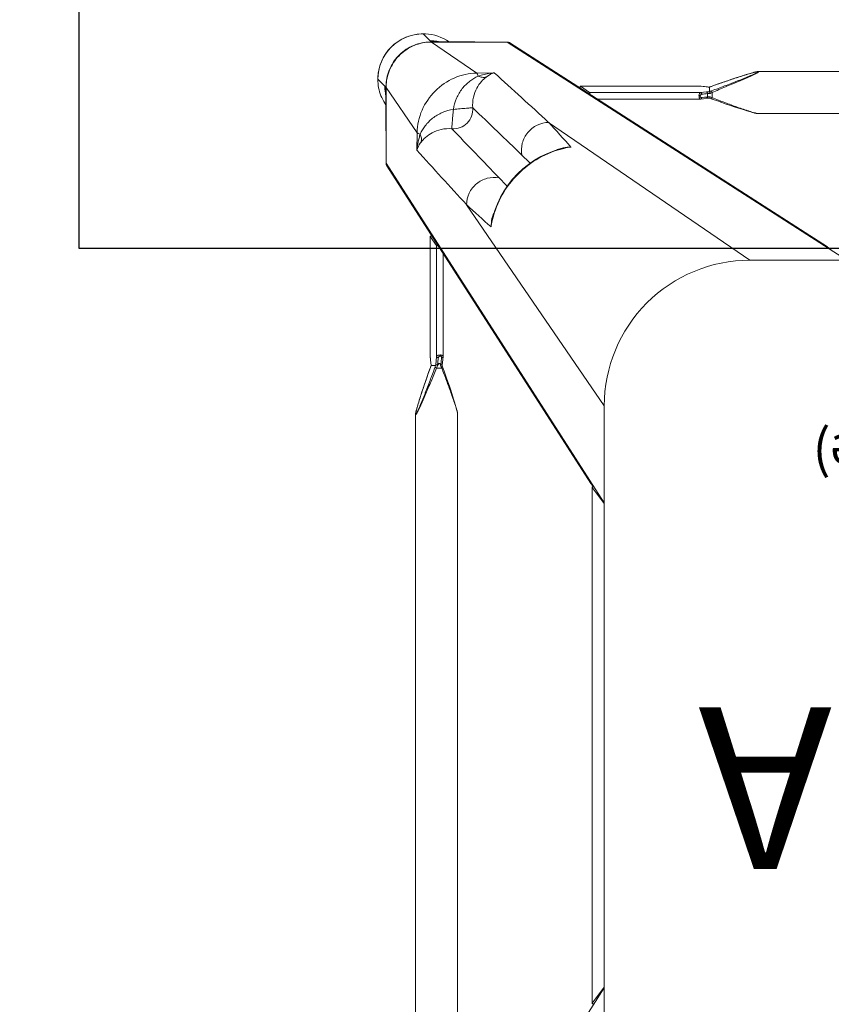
# Model space of a CAD drawing. Header units: millimetres. Extents: x 2950152 to 2989892, y -490837 to -470506.
# Tile 45 of 57: x 2971292 to 2971543, y -478671 to -478367. Entities that reach past the tile are written whole.
import ezdxf

# ---------------------------------------------------------------- set-up
doc = ezdxf.new("R2010")
doc.units = ezdxf.units.MM
doc.header["$LTSCALE"] = 1000
doc.header["$MEASUREMENT"] = 0
doc.layers.get('0').update_dxf_attribs({"linetype": 'CONTINUOUS'})
for name, color, linetype in [('Kian Codes', 1, 'CONTINUOUS'), ('Kian Description', 3, 'CONTINUOUS'), ('LV_FURNITURE', 8, 'CONTINUOUS')]:
    doc.layers.add(name, color=color, linetype=linetype)
doc.styles.add('kian 4', font='Microsoft YaHei.ttf')
doc.styles.add('MtXpl_Microsoft_YaHe', font='Microsoft YaHei.ttf')

# ---------------------------------------------------------------- blocks, each defined once
blk = doc.blocks.new('LV1C')
at = {"color": 0}
for p, q in [((625, 600), (0, 600)), ((625, 0), (625, 600))]:
    blk.add_line(p, q, dxfattribs=at)
blk = doc.blocks.new('SV2W-A')
at = {"color": 0, "linetype": 'Continuous', "lineweight": 15}
for p, q in [((70.85, 57.91), (3.37, -47.09)), ((3.37, -227.09), (3.37, -17.09)), ((48.71, -224.5), (48.71, -19.68)), ((61.71, -224.5), (61.71, -19.68)), ((7.1, -42.33), (3.37, -47.36)), ((7.1, -42.33), (7.11, -42.3)), ((7.1, -201.86), (7.1, -42.33)), ((7.11, -201.86), (7.11, -42.33)), ((3.37, -196.83), (7.1, -201.86)), ((70.85, -302.09), (3.37, -197.09)), ((7.11, -201.88), (7.1, -201.86)), ((70.62, -301.28), (7.5, -203.05)), ((48.71, -224.5), (48.71, -224.5)), ((61.71, -224.5), (61.71, -224.5)), ((3.37, -227.09), (45.99, -289.28)), ((49.03, -226.05), (49.09, -226.28)), ((49.09, -226.28), (49.16, -226.51)), ((49.16, -226.51), (49.23, -226.76)), ((49.23, -226.76), (49.34, -227.14)), ((49.34, -227.14), (49.46, -227.54)), ((49.46, -227.54), (49.59, -227.95)), ((49.59, -227.95), (49.76, -228.53)), ((60.57, -228.82), (60.76, -228.24)), ((60.76, -228.24), (60.93, -227.67)), ((60.93, -227.67), (61.05, -227.27)), ((61.05, -227.27), (61.16, -226.88)), ((61.16, -226.88), (61.23, -226.64)), ((61.23, -226.64), (61.3, -226.4)), ((61.3, -226.4), (61.37, -226.16)), ((61.37, -226.16), (61.43, -225.94)), ((61.43, -225.94), (61.48, -225.73)), ((49.76, -228.53), (49.95, -229.12)), ((49.95, -229.12), (50.2, -229.9)), ((50.2, -229.9), (50.52, -230.87)), ((50.52, -230.87), (50.86, -231.9)), ((59.39, -232.44), (59.75, -231.38)), ((59.75, -231.38), (60.07, -230.38)), ((60.07, -230.38), (60.33, -229.58)), ((60.33, -229.58), (60.57, -228.82)), ((50.86, -231.9), (51.28, -233.17)), ((51.28, -233.17), (51.74, -234.52)), ((58.48, -235.12), (58.95, -233.74)), ((58.95, -233.74), (59.39, -232.44)), ((51.74, -234.52), (52.24, -235.95)), ((52.24, -235.95), (52.77, -237.49)), ((57.41, -238.17), (57.89, -236.82)), ((57.89, -236.82), (58.04, -236.38)), ((58.04, -236.38), (58.48, -235.12)), ((52.77, -237.49), (53.29, -238.93)), ((53.54, -239.61), (53.33, -241.37)), ((53.43, -238.23), (53.63, -238.76)), ((53.63, -238.76), (55.29, -238.76)), ((53.86, -240.28), (53.9, -239.87)), ((54.52, -240.18), (54.26, -240.18)), ((55.51, -239.78), (55.22, -242.31)), ((55.53, -239.59), (55.51, -239.78)), ((56.91, -239.59), (55.53, -239.59)), ((56.92, -239.58), (56.92, -239.58)), ((56.99, -240.47), (56.97, -240.32)), ((57.07, -241.13), (56.99, -240.47)), ((56.99, -240.47), (56.99, -240.53)), ((57.12, -238.98), (57.41, -238.17)), ((57.14, -238.93), (57.14, -238.93)), ((53.22, -242.37), (53.22, -274.2)), ((53.33, -241.37), (53.23, -242.25)), ((55.22, -242.31), (55.22, -276.63)), ((56.99, -240.53), (57.01, -240.73)), ((57.01, -240.73), (57.06, -241.12)), ((57.06, -241.12), (57.11, -241.52)), ((57.13, -241.68), (57.07, -241.13)), ((57.11, -241.52), (57.19, -242.26)), ((57.2, -242.25), (57.13, -241.68)), ((57.19, -242.26), (57.2, -242.31)), ((57.2, -242.31), (57.2, -242.25)), ((57.2, -242.25), (57.2, -279.43)), ((57.21, -242.37), (57.2, -242.31)), ((57.21, -279.44), (57.21, -242.37)), ((-251.63, -272.09), (-41.63, -272.09)), ((-71.63, -272.09), (33.37, -339.57)), ((-41.63, -272.09), (20.57, -314.71)), ((-65.67, -276.22), (32.56, -339.34)), ((57.2, -279.43), (55.22, -276.63)), ((57.2, -279.45), (57.2, -279.43)), ((37.86, -285.35), (38.02, -284.72)), ((38.02, -284.72), (38.02, -284.72)), ((70.85, -302.09), (70.85, -325.56)), ((16, -306.74), (16.76, -306.55)), ((16, -306.73), (16, -306.73)), ((61.23, -311.53), (61.32, -306.11)), ((61.23, -311.53), (70.85, -325.56)), ((70.89, -312.15), (70.89, -323.76)), ((-249.04, -317.43), (-44.21, -317.43)), ((-44.21, -317.43), (-44.22, -317.43)), ((-42.66, -317.75), (-42.88, -317.69)), ((-42.43, -317.81), (-42.66, -317.75)), ((-42.2, -317.88), (-42.43, -317.81)), ((-41.95, -317.95), (-42.2, -317.88)), ((-41.57, -318.06), (-41.95, -317.95)), ((-41.17, -318.18), (-41.57, -318.06)), ((-40.76, -318.31), (-41.17, -318.18)), ((-40.18, -318.49), (-40.76, -318.31)), ((-39.58, -318.67), (-40.18, -318.49)), ((-38.81, -318.92), (-39.58, -318.67)), ((-37.83, -319.24), (-38.81, -318.92)), ((-36.8, -319.58), (-37.83, -319.24)), ((-35.71, -319.95), (-36.8, -319.58)), ((-34.37, -320.4), (-35.71, -319.95)), ((-32.95, -320.89), (-34.37, -320.4)), ((-31.65, -321.35), (-32.95, -320.89)), ((-30.27, -321.83), (-31.65, -321.35)), ((-29.69, -322.04), (-30.27, -321.83)), ((-29.96, -324.01), (-29.96, -322.35)), ((-29.14, -322.23), (-29.31, -322.17)), ((-28.2, -322.55), (-28.54, -322.59)), ((-28.54, -322.59), (-28.54, -323.63)), ((-27.29, -322.05), (-28.25, -322.16)), ((-27.65, -322.49), (-28.2, -322.55)), ((-26.76, -322.38), (-27.65, -322.49)), ((-26.46, -321.95), (-27.29, -322.05)), ((5.49, -321.94), (-26.35, -321.94)), ((-29.16, -325.64), (-28.99, -325.65)), ((-29.14, -325.64), (-29.14, -325.64)), ((-29.13, -325.63), (-29.13, -324.22)), ((-28.99, -325.65), (-28.76, -325.66)), ((-28.25, -325.71), (-28.19, -325.71)), ((-28.25, -325.71), (-28.09, -325.73)), ((-28.19, -324.14), (-26.41, -323.94)), ((-27.6, -325.78), (-28.19, -325.71)), ((-28.09, -325.73), (-27.56, -325.79)), ((7.91, -323.94), (-26.41, -323.94)), ((10.71, -325.92), (7.91, -323.94)), ((70.89, -325.61), (71.25, -325.96)), ((70.91, -324.93), (70.9, -324.72)), ((70.92, -325.34), (70.92, -325.56)), ((-39.12, -329.05), (-38.32, -328.79)), ((-38.32, -328.79), (-37.32, -328.46)), ((-37.32, -328.46), (-36.08, -328.05)), ((-36.08, -328.05), (-34.77, -327.6)), ((-34.77, -327.6), (-33.36, -327.12)), ((-33.36, -327.12), (-31.87, -326.6)), ((-31.87, -326.6), (-29.69, -325.83)), ((-29.79, -325.86), (-29.79, -325.86)), ((-27.2, -325.83), (-27.6, -325.78)), ((-27.56, -325.79), (-26.46, -325.92)), ((-26.6, -325.89), (-27.2, -325.83)), ((-26.41, -325.92), (-26.6, -325.89)), ((-26.46, -325.92), (10.71, -325.92)), ((-26.46, -325.92), (-26.39, -325.92)), ((-26.39, -325.92), (-26.35, -325.92)), ((-26.35, -325.92), (10.73, -325.92)), ((10.71, -325.92), (10.73, -325.92)), ((73.35, -328.09), (71.22, -325.96)), ((-249.04, -330.43), (-44.21, -330.43)), ((-44.21, -330.43), (-44.22, -330.43)), ((-42.66, -330.11), (-42.43, -330.05)), ((-42.43, -330.05), (-42.2, -329.99)), ((-41.83, -329.88), (-41.44, -329.77)), ((-41.44, -329.77), (-41.04, -329.64)), ((-41.04, -329.64), (-40.47, -329.47)), ((-40.47, -329.47), (-39.89, -329.29)), ((-39.89, -329.29), (-39.12, -329.05)), ((37.39, -330.03), (42.81, -329.95)), ((42.81, -329.95), (56.84, -339.57)), ((43.37, -339.57), (33.37, -339.57)), ((56.84, -339.57), (43.37, -339.57)), ((43.44, -339.61), (56.89, -339.61)), ((57.04, -339.76), (57.25, -339.96)), ((59.37, -342.07), (57.24, -339.94))]:
    blk.add_line(p, q, dxfattribs=at)
for points in [[(48.71, -224.5), (48.72, -224.54), (48.72, -224.6), (48.72, -224.66), (48.73, -224.72), (48.74, -224.79), (48.75, -224.86), (48.76, -224.93), (48.78, -225.01), (48.79, -225.09), (48.81, -225.17), (48.83, -225.25), (48.85, -225.34), (48.87, -225.44), (48.9, -225.53), (48.92, -225.63), (48.95, -225.73), (48.97, -225.84), (49.03, -226.05)], [(61.48, -225.73), (61.51, -225.63), (61.53, -225.53), (61.56, -225.44), (61.58, -225.34), (61.6, -225.25)], [(61.6, -225.25), (61.62, -225.17), (61.63, -225.09), (61.65, -225.01), (61.67, -224.93), (61.68, -224.86), (61.69, -224.79), (61.7, -224.72), (61.71, -224.66), (61.71, -224.6), (61.71, -224.54), (61.71, -224.5)], [(53.29, -238.93), (53.37, -239.18), (53.46, -239.43)], [(53.46, -239.43), (53.54, -239.67), (53.54, -239.7)], [(56.92, -239.58), (56.93, -239.56), (56.99, -239.37)], [(56.94, -239.91), (56.93, -239.68), (56.92, -239.56)], [(56.97, -240.32), (56.96, -240.13), (56.94, -239.91)], [(56.99, -239.37), (57.06, -239.18), (57.12, -238.98)], [(53.23, -242.25), (53.22, -242.34), (53.22, -242.37)], [(16.76, -306.55), (18.88, -305.91), (20.96, -305.11), (22.98, -304.14), (24.93, -303.02), (26.78, -301.75), (28.55, -300.35), (30.19, -298.81), (31.72, -297.15), (33.12, -295.39), (34.38, -293.52), (35.49, -291.57), (36.44, -289.55), (37.23, -287.47), (37.86, -285.35)], [(-42.88, -317.69), (-42.98, -317.67), (-43.08, -317.64), (-43.18, -317.62), (-43.28, -317.59), (-43.37, -317.57), (-43.46, -317.55), (-43.55, -317.53), (-43.63, -317.51), (-43.71, -317.5), (-43.78, -317.48), (-43.86, -317.47), (-43.93, -317.46), (-43.99, -317.45), (-44.06, -317.44), (-44.12, -317.44), (-44.17, -317.43), (-44.22, -317.43)], [(-29.31, -322.17), (-29.5, -322.11), (-29.69, -322.04)], [(-28.25, -322.16), (-28.36, -322.17), (-28.55, -322.19), (-28.76, -322.2), (-28.99, -322.22), (-29.16, -322.22)], [(-26.35, -321.94), (-26.39, -321.94), (-26.46, -321.95)], [(-29.69, -325.83), (-29.5, -325.76), (-29.3, -325.7), (-29.14, -325.64)], [(-28.76, -325.66), (-28.55, -325.68), (-28.36, -325.7), (-28.25, -325.71)], [(-44.22, -330.43), (-44.17, -330.43), (-44.12, -330.43), (-44.06, -330.42), (-43.99, -330.42), (-43.93, -330.41), (-43.86, -330.4), (-43.79, -330.38), (-43.71, -330.37), (-43.63, -330.35), (-43.55, -330.34), (-43.46, -330.32)], [(-43.46, -330.32), (-43.37, -330.3), (-43.28, -330.27), (-43.18, -330.25), (-43.08, -330.23), (-42.98, -330.2), (-42.88, -330.17), (-42.66, -330.11)], [(-42.2, -329.99), (-42.08, -329.95), (-41.83, -329.88)]]:
    blk.add_lwpolyline(points, dxfattribs=at)
for centre, radius, start, end in [((-41.63, -227.09), 45, 270, 0), ((20.67, -254.66), 36.6, 25.327, 25.7487), ((31.58, -230.09), 25.74, 338.146, 339.0892), ((30.15, -229.54), 27.27, 339.0791, 339.8493), ((81.71, -247.68), 26.08, 160.3973, 161.9235), ((73.83, -238.9), 16.92, 182.3246, 182.9034), ((64.91, -239.6), 7.98, 186.256, 186.6642), ((10.14, -278.11), 28.56, 347.3353, 351.3875), ((22.12, -281.06), 16.31, 347.0122, 355.3188), ((1101.07, 882.33), 1576.66, 227.62265, 227.99608), ((28.7, -282.77), 9.64, 334.8369, 343.365), ((9.87, -278.05), 28.83, 346.6036, 347.3408), ((-2569.27, -2687.12), 3548.12, 42.14906, 42.5165), ((-826.96, -1131.17), 1199.74, 44.01228, 44.18381), ((-6479.3, -6591.06), 9058.45, 43.875091, 44.008381), ((69.44, -302.04), 1.4, 29.2372, 32.6099), ((862.27, 558.05), 1199.48, 225.81604, 225.98775), ((9.39, -278.87), 28.55, 278.6076, 282.8248), ((12.34, -290.83), 16.32, 274.6716, 282.9875), ((-1254.82, -1463.85), 1716.72, 42.01918, 42.36216), ((9.33, -278.6), 28.83, 282.8187, 283.4009), ((14.06, -297.42), 9.64, 286.6319, 295.2458), ((6374.01, 6264.2), 9132.92, 225.992162, 226.124366), ((2488.65, 2377.39), 3652.24, 227.4859, 227.84284), ((-12.76, -286.69), 39.59, 244.2603, 244.433), ((-18.34, -298.42), 26.6, 244.3575, 245.5098), ((59.52, -328.05), 13.87, 24.1743, 34.9746), ((59.49, -328.06), 13.9, 2.7783, 24.1428), ((-39.18, -305.46), 20.72, 296.4506, 298.295), ((-39.08, -299.14), 26.98, 290.1485, 291.6429), ((-21, -350.54), 26.2, 108.5694, 109.6049), ((-21.54, -348.92), 24.49, 108.051, 108.5687), ((-29.82, -342.51), 16.88, 87.0641, 87.6759), ((56.92, -325.51), 13.93, 357.9679, 359.7939), ((56.87, -325.64), 14.02, 358.3649, 0.1468), ((94.79, -323.76), 23.91, 180.0085, 180.5994), ((57.24, -325.9), 13.98, 4.583, 12.3998), ((57.32, -325.9), 13.91, 359.7212, 4.5867), ((59.37, -328.09), 14, 269.9994, 0.0006), ((59.34, -328.05), 14.05, 314.9701, 357.4085), ((56.89, -325.51), 13.96, 356.0899, 357.968), ((56.86, -325.64), 14.02, 356.524, 358.3651), ((59.45, -328.06), 13.94, 357.432, 2.7677), ((33.32, -338.16), 1.4, 237.3901, 240.7628), ((59.33, -328.24), 13.87, 235.025, 267.2496), ((57.18, -325.96), 13.98, 257.6002, 265.417), ((57.18, -326.02), 13.92, 265.4148, 269.399), ((56.79, -325.66), 13.91, 270.2057, 270.3862), ((56.79, -325.65), 13.92, 270.3862, 271.002), ((56.92, -325.59), 14.01, 269.8531, 270.469), ((57.18, -326.12), 13.83, 269.4023, 270.2846), ((56.92, -325.59), 14.02, 270.4691, 271.3029), ((59.33, -328.06), 14.05, 272.5915, 315.0299), ((59.34, -328.17), 13.94, 267.2323, 272.568)]:
    blk.add_arc(centre, radius, start, end, dxfattribs=at)
for centre, major_axis, ratio, start_param, end_param in [((5.61, -42.33), (1.5, 0.03), 0.156004, 6.282651, 7.166791), ((4.71, -44.21), (0, 1.01), 0.981142, -1.570796, -1.025696), ((4.71, -199.97), (0, 1.01), 0.981142, -2.115885, -1.570796), ((5.61, -201.86), (1.5, -0.03), 0.156004, -0.883591, 0.000534), ((-66.86, -274.33), (-0.03, 1.5), 0.156004, 3.141059, 4.025198), ((54.22, -276.63), (1, -0.02), 0.16329, 0.120074, 1.080381), ((56.21, -279.43), (1, -0.02), 0.16329, -1.075562, -0.001825), ((60.92, -312.3), (10, 0), 0.182662, 0.082453, 0.116856), ((7.91, -322.94), (-0.02, 1), 0.16329, -4.221973, -3.261666), ((10.71, -324.92), (-0.02, 1), 0.16329, -3.139768, -2.066031)]:
    blk.add_ellipse(centre, major_axis=major_axis, ratio=ratio, start_param=start_param, end_param=end_param, dxfattribs=at)
for points, start_tangent, end_tangent in [([(7.34, -202.81), (6.71, -202.27)], (-0.538874, 0.842386), (-0.916163, 0.400807)), ([(7.57, -203.62), (7.34, -202.81)], (0.021147, 0.999776), (-0.538874, 0.842386)), ([(48.71, -224.5), (48.73, -224.69), (48.78, -224.94), (48.85, -225.25), (48.94, -225.59), (49.16, -226.34), (49.42, -227.15), (49.7, -228), (50, -228.89), (50.63, -230.7), (51.3, -232.55), (51.99, -234.43), (52.7, -236.32), (53.43, -238.23)], (-0.001275, -0.999999), (0.358586, -0.933497)), ([(55.29, -238.76), (56.12, -236.7), (56.95, -234.65), (57.79, -232.62), (58.22, -231.61), (58.64, -230.61), (59.07, -229.63), (59.49, -228.66), (59.91, -227.71), (60.33, -226.8), (60.54, -226.37), (60.74, -225.95), (60.93, -225.55), (61.12, -225.19), (61.3, -224.87), (61.45, -224.62), (61.52, -224.52), (61.58, -224.45), (61.63, -224.41), (61.67, -224.39)], (0.36943, 0.929258), (0.999974, -0.007184)), ([(55.75, -238.93), (56.5, -236.9), (57.26, -234.87), (58.03, -232.86), (58.42, -231.86), (58.81, -230.87), (59.2, -229.9), (59.59, -228.93), (59.98, -227.99), (60.36, -227.07), (60.55, -226.63), (60.74, -226.2), (60.93, -225.8), (61.11, -225.42), (61.27, -225.09), (61.43, -224.81), (61.49, -224.71), (61.55, -224.63), (61.6, -224.58), (61.64, -224.56)], (0.344508, 0.938783), (0.999982, -0.005917)), ([(61.61, -225.17), (61.45, -225.82), (61.25, -226.57), (60.76, -228.2), (60.22, -229.92), (59.64, -231.68), (59.04, -233.48), (58.42, -235.29), (57.14, -238.93)], (-0.205408, -0.978676), (-0.335383, -0.942082)), ([(61.68, -224.76), (61.67, -224.85), (61.61, -225.17)], (-0.091221, -0.995831), (-0.205408, -0.978676)), ([(61.64, -224.56), (61.68, -224.62), (61.68, -224.68), (61.68, -224.76)], (0.999965, 0.008398), (-0.091221, -0.995831)), ([(61.67, -224.39), (61.69, -224.4), (61.71, -224.44), (61.71, -224.5)], (0.999944, 0.010617), (0.004823, -0.999988)), ([(53.63, -238.76), (53.49, -238.82), (53.38, -238.87), (53.34, -238.89), (53.31, -238.91), (53.29, -238.92), (53.29, -238.93)], (-0.935297, -0.353863), (0.311336, -0.9503)), ([(53.54, -239.7), (53.58, -239.73), (53.6, -239.74), (53.64, -239.75), (53.74, -239.78), (53.84, -239.83)], (0.311061, -0.95039), (0.85259, -0.522581)), ([(53.66, -241.96), (53.86, -240.28)], (0.113646, 0.993521), (0.112462, 0.993656)), ([(53.75, -239.01), (54.04, -239.63), (54.26, -240.18)], (0.427625, -0.903956), (0.341942, -0.939721)), ([(53.84, -239.83), (53.9, -239.87)], (0.85259, -0.522581), (0.749465, -0.662043)), ([(54.26, -240.18), (53.99, -239.94), (53.9, -239.87)], (-0.74466, 0.667444), (-0.749465, 0.662044)), ([(54.52, -240.18), (54.9, -239.52), (55.29, -238.76)], (0.513965, 0.857811), (0.445042, 0.89551)), ([(54.95, -239.87), (54.52, -240.18)], (-0.81161, -0.5842), (-0.804441, -0.594033)), ([(54.95, -239.87), (54.7, -241.96)], (-0.120357, -0.992731), (-0.118392, -0.992967)), ([(54.95, -239.87), (55.27, -239.75), (55.47, -239.67)], (0.81161, 0.584199), (0.542855, 0.839827)), ([(55.29, -238.76), (55.6, -238.88), (55.75, -238.93)], (0.938767, -0.344552), (0.925521, -0.378696)), ([(55.47, -239.67), (55.51, -239.62), (55.52, -239.6), (55.53, -239.59)], (0.542855, 0.839827), (1, -0.000004)), ([(56.92, -239.58), (56.92, -239.59), (56.91, -239.59)], (-0.335465, -0.942053), (-1, -0.000699)), ([(56.93, -239.75), (56.94, -239.95), (56.98, -240.47)], (0.050704, -0.998714), (0.10903, -0.994039)), ([(55.22, -242.31), (55.11, -242.49), (54.89, -242.64), (54.56, -242.75), (54.17, -242.8), (53.79, -242.77), (53.48, -242.68), (53.37, -242.61), (53.29, -242.54), (53.24, -242.46), (53.22, -242.37)], (-0.227537, -0.973769), (-0.001913, 0.999998)), ([(53.23, -242.25), (53.24, -242.21), (53.31, -242.09)], (0.119095, 0.992883), (0.713246, 0.700914)), ([(53.31, -242.09), (53.35, -242.06), (53.5, -241.98)], (0.713246, 0.700914), (0.959329, 0.282291)), ([(53.5, -241.98), (53.66, -241.96)], (0.959329, 0.282291), (0.999559, 0.029703)), ([(54.7, -241.96), (54.65, -242.13), (54.54, -242.28), (54.36, -242.4), (54.12, -242.44), (53.9, -242.4), (53.75, -242.28), (53.68, -242.13), (53.66, -241.96)], (-0.118395, -0.992967), (0.113571, 0.99353)), ([(55.22, -242.31), (55.17, -242.18), (55.05, -242.07), (54.89, -241.99), (54.7, -241.96)], (-0.115609, 0.993295), (-0.999565, 0.029499)), ([(57.2, -242.31), (57.21, -242.37)], (0.227505, -0.973777), (0.000171, -1)), ([(-65.91, -276.06), (-66.45, -275.43)], (-0.842386, 0.538874), (-0.400787, 0.916171)), ([(-65.1, -276.29), (-65.91, -276.06)], (-0.999776, -0.021147), (-0.842386, 0.538874)), ([(38.38, -282.38), (38.35, -283.19), (37.94, -285.53)], (0.005311, -0.999986), (-0.287143, -0.957888)), ([(37.92, -284.73), (34.96, -292.28), (30.05, -298.76), (23.57, -303.68), (16.01, -306.64)], (-0.231685, -0.972791), (-0.972773, -0.231761)), ([(45.99, -289.28), (45.14, -292.87), (42.85, -295.77), (39.56, -297.44), (35.88, -297.57)], (-0.014824, -0.99989), (-0.983095, 0.183096)), ([(70.85, -302.09), (70.67, -301.35)], (0.021147, 0.999776), (-0.488372, 0.872635)), ([(16.81, -306.65), (16.05, -306.85), (13.66, -307.1)], (-0.957895, -0.287117), (-0.999986, 0.005292)), ([(20.57, -314.71), (24.15, -313.86), (27.05, -311.57), (28.73, -308.28), (28.86, -304.6)], (0.99989, 0.014825), (-0.183098, 0.983095)), ([(60.03, -308.59), (60.47, -307.98), (61.32, -306.11)], (0.61844, 0.785832), (0.260466, 0.965483)), ([(60.27, -311.13), (60.65, -309.89), (61.32, -306.11)], (0.319709, 0.947516), (0.086715, 0.996233)), ([(50.51, -312.75), (53.84, -312.54), (56.61, -311.51), (58.65, -310.07), (60.03, -308.59)], (0.995088, -0.098992), (0.62004, 0.78457)), ([(60.27, -311.13), (59.94, -309.83), (60.03, -308.59)], (-0.373604, 0.927588), (0.239059, 0.971005)), ([(42.81, -329.95), (49.77, -328.44), (55.69, -324.41), (59.72, -318.48), (61.23, -311.53)], (0.999851, 0.01725), (0.017219, 0.999852)), ([(44.03, -319.23), (44.39, -316.68), (45.79, -314.51), (47.96, -313.11), (50.51, -312.75)], (-0.074771, 0.997201), (0.997201, -0.074771)), ([(50.04, -318.75), (53.47, -317.78), (56.44, -316.02), (58.75, -313.69), (60.27, -311.13)], (0.988966, 0.14814), (0.411025, 0.911624)), ([(50.04, -318.75), (50.22, -316.61), (50.3, -315.62), (50.38, -314.74), (50.44, -313.99), (50.48, -313.4), (50.48, -312.97), (50.49, -312.84), (50.51, -312.75)], (0.130599, 0.991435), (0.396932, 0.917848)), ([(60.27, -311.13), (60.9, -311.33), (61.1, -311.43), (61.23, -311.53)], (0.97158, -0.236709), (0.668755, -0.743483)), ([(-29.96, -322.35), (-31.93, -321.6), (-33.89, -320.86), (-35.84, -320.14), (-37.77, -319.44), (-39.65, -318.78), (-40.56, -318.47), (-41.45, -318.18), (-42.3, -317.91), (-43.08, -317.68), (-43.44, -317.58), (-43.76, -317.5), (-44.02, -317.45), (-44.21, -317.43)], (-0.933016, 0.359834), (-0.999999, -0.001112)), ([(39.88, -328.74), (41.35, -327.37), (42.79, -325.32), (43.82, -322.56), (44.03, -319.23)], (0.784452, 0.62019), (-0.098955, 0.995092)), ([(42.41, -328.99), (44.98, -327.46), (47.3, -325.16), (49.06, -322.18), (50.04, -318.75)], (0.911574, 0.411135), (0.148359, 0.988934)), ([(50.04, -318.75), (47.89, -318.94), (46.91, -319.02), (46.02, -319.1), (45.27, -319.16), (44.68, -319.2), (44.26, -319.2), (44.12, -319.21), (44.03, -319.23)], (-0.991439, -0.130574), (-0.917794, -0.397057)), ([(-29.96, -322.35), (-29.9, -322.21), (-29.85, -322.1), (-29.83, -322.06), (-29.81, -322.03), (-29.8, -322.01), (-29.79, -322)], (0.353861, 0.935298), (0.950331, -0.311242)), ([(-29.36, -322.63), (-29.27, -322.34), (-29.22, -322.26), (-29.16, -322.22)], (0.181353, 0.983418), (0.998887, 0.047174)), ([(-28.54, -322.59), (-28.72, -322.6), (-29.36, -322.63)], (-0.995627, -0.093423), (-0.99962, -0.027573)), ([(-28.54, -322.59), (-28.52, -322.43), (-28.45, -322.29), (-28.36, -322.2), (-28.25, -322.16)], (0.037637, 0.999291), (0.992648, 0.121036)), ([(-26.76, -322.38), (-26.73, -322.22), (-26.67, -322.09), (-26.58, -321.99), (-26.46, -321.95)], (0.029703, 0.999559), (0.992883, 0.119096)), ([(-26.76, -323.42), (-26.59, -323.37), (-26.44, -323.25), (-26.32, -323.07), (-26.27, -322.84), (-26.32, -322.62), (-26.44, -322.47), (-26.59, -322.4), (-26.76, -322.38)], (0.992968, 0.118387), (-0.993522, -0.113643)), ([(-26.41, -323.94), (-26.23, -323.83), (-26.08, -323.61), (-25.97, -323.28), (-25.92, -322.89), (-25.95, -322.51), (-26.04, -322.2), (-26.1, -322.09), (-26.18, -322.01), (-26.26, -321.96), (-26.35, -321.94)], (0.973786, 0.227467), (-0.999996, 0.002962)), ([(-44.33, -330.39), (-44.31, -330.35), (-44.27, -330.3), (-44.2, -330.24), (-44.1, -330.17), (-43.84, -330.02), (-43.53, -329.84), (-43.16, -329.65), (-42.77, -329.46), (-42.35, -329.26), (-41.92, -329.05), (-41.01, -328.63), (-40.06, -328.21), (-39.09, -327.79), (-38.11, -327.36), (-37.11, -326.94), (-36.1, -326.51), (-34.07, -325.67), (-32.02, -324.84), (-29.96, -324.01)], (-0.00525, 0.999986), (0.929258, 0.369432)), ([(-44.16, -330.36), (-44.14, -330.32), (-44.09, -330.27), (-44.01, -330.21), (-43.9, -330.15), (-43.63, -329.99), (-43.3, -329.82), (-42.92, -329.65), (-42.51, -329.46), (-42.09, -329.27), (-41.65, -329.08), (-40.73, -328.69), (-39.79, -328.31), (-38.82, -327.92), (-37.84, -327.53), (-36.85, -327.14), (-35.86, -326.75), (-33.85, -325.98), (-31.82, -325.22), (-29.79, -324.47)], (-0.004587, 0.999989), (0.938783, 0.344509)), ([(-29.96, -324.01), (-29.84, -324.32), (-29.79, -324.47)], (0.344553, -0.938767), (0.378721, -0.925511)), ([(-29.36, -323.7), (-29.14, -323.69), (-28.54, -323.63)], (0.998985, 0.045036), (0.990267, 0.139178)), ([(-29.36, -323.7), (-29.32, -323.88), (-29.26, -324.04), (-29.2, -324.16), (-29.14, -324.21)], (0.180239, -0.983623), (0.942079, -0.33539)), ([(-29.14, -324.21), (-28.88, -324.2), (-28.19, -324.14)], (0.999179, 0.040503), (0.993204, 0.116382)), ([(-29.14, -324.21), (-29.13, -324.21), (-29.13, -324.22)], (0.942045, -0.335488), (0.00066, -1)), ([(-29.13, -325.63), (-29.13, -325.64), (-29.14, -325.64)], (-0.002385, -0.999997), (-0.942203, -0.335043)), ([(-28.47, -325.68), (-28.59, -325.67), (-28.96, -325.65)], (-0.996277, 0.086204), (-0.998684, 0.051277)), ([(-28.54, -323.63), (-26.76, -323.42)], (0.99278, 0.119949), (0.992967, 0.118392)), ([(-28.54, -323.63), (-28.51, -323.82), (-28.43, -323.98), (-28.32, -324.09), (-28.19, -324.14)], (0.037304, -0.999304), (0.993309, -0.11549)), ([(-28.19, -325.71), (-28.26, -325.7), (-28.47, -325.68)], (-0.993236, 0.116111), (-0.996277, 0.086204)), ([(-26.76, -323.42), (-26.73, -323.61), (-26.65, -323.77), (-26.54, -323.88), (-26.41, -323.94)], (0.029499, -0.999565), (0.993295, -0.115609)), ([(70.85, -325.56), (70.89, -325.61)], (0.703317, -0.710876), (0.520906, -0.853614)), ([(70.9, -324.72), (70.9, -324.55), (70.89, -324.01)], (-0.031694, 0.999498), (-0.010313, 0.999947)), ([(70.92, -325.37), (70.92, -325.27), (70.91, -324.93)], (-0.002901, 0.999996), (-0.032219, 0.999481)), ([(-29.79, -325.86), (-33.44, -327.14), (-35.25, -327.76), (-37.04, -328.36), (-38.81, -328.94), (-40.53, -329.49), (-42.16, -329.97), (-42.9, -330.17), (-43.55, -330.33)], (-0.942082, -0.335384), (-0.978862, -0.204521)), ([(-26.35, -325.92), (-26.41, -325.92)], (-1, 0.00041), (-0.973885, 0.227044)), ([(37.39, -330.04), (38.01, -329.83), (39.88, -328.74)], (0.965527, 0.260301), (0.785826, 0.618447)), ([(42.41, -328.99), (41.11, -328.66), (39.88, -328.74)], (-0.92762, 0.373525), (-0.971118, -0.238599)), ([(70.82, -326.46), (69.51, -331.48), (66.47, -335.69), (62.12, -338.52), (57.04, -339.57)], (-0.068188, -0.997672), (-0.999847, -0.017487)), ([(70.86, -326.49), (69.6, -331.5), (66.61, -335.71), (62.29, -338.54), (57.24, -339.6)], (-0.060632, -0.99816), (-0.999741, -0.022737)), ([(-44.22, -330.43), (-44.26, -330.43), (-44.31, -330.42), (-44.33, -330.39)], (-0.999992, 0.004076), (0.011158, 0.999938)), ([(-44.14, -330.38), (-44.16, -330.36)], (-0.808745, 0.588159), (0.008751, 0.999962)), ([(-43.55, -330.33), (-43.77, -330.37), (-43.94, -330.39), (-44.07, -330.4), (-44.14, -330.38)], (-0.978862, -0.204521), (-0.808745, 0.588159)), ([(37.39, -330.03), (38.65, -329.89), (42.41, -328.99)], (0.996234, 0.0867), (0.947517, 0.319704)), ([(42.81, -329.95), (42.71, -329.82), (42.61, -329.62), (42.41, -328.99)], (-0.743483, 0.668755), (-0.236707, 0.971581)), ([(33.37, -339.57), (32.63, -339.39)], (-0.999776, -0.021147), (-0.872635, 0.488372)), ([(43.44, -339.61), (43.37, -339.57)], (-0.911095, 0.412197), (-0.840511, 0.541795)), ([(56.09, -339.61), (56.68, -339.67), (56.88, -339.7), (57, -339.74)], (0.994409, -0.105593), (0.930324, -0.366739)), ([(56.89, -339.61), (56.84, -339.57)], (-0.838225, 0.545324), (-0.735568, 0.677451)), ([(57, -339.74), (57.04, -339.76)], (0.930324, -0.366739), (0.707107, -0.707107))]:
    blk.add_spline(points, degree=3, dxfattribs=dict(at, start_tangent=start_tangent, end_tangent=end_tangent))
at = {"layer": 'Kian Codes', "insert": (-268.4, -83.88), "char_height": 50, "attachment_point": 1, "style": 'kian 4'}
blk.add_mtext_dynamic_manual_height_columns('{\\fMicrosoft YaHei|b0|i0|c134|p34;SV2W-A}', width=191.4678, gutter_width=200, heights=[0], dxfattribs=at)
at = {"layer": 'Kian Description', "insert": (-262.99, -166.14), "char_height": 12, "attachment_point": 1, "style": 'MtXpl_Microsoft_YaHe'}
blk.add_mtext_dynamic_manual_height_columns('{\\W5.6252;  }Paris Counter Stool\\P{\\W5.68543;  }(Ash {\\fMicrosoft YaHei|b0|i0|c134|p34;veneer }seat & {\\fMicrosoft YaHei|b0|i0|c134|p34;\\P{\\W8.844449; }Textured white} frame)', width=248.9049, gutter_width=200, heights=[56.96], dxfattribs=at)

msp = doc.modelspace()

# ---------------------------------------------------------------- linework, layer by layer
at = {"lineweight": -2}
msp.add_circle((2970013.77, -481719.25), 9117.57, dxfattribs=at)

# ---------------------------------------------------------------- block references
at = {"layer": 'LV_FURNITURE', "rotation": 180}
for name, p in [('LV1C', (2971934.89, -477837.4, 0)), ('SV2W-A', (2971475.76, -478713.24, 0))]:
    msp.add_blockref(name, p, dxfattribs=at)

doc.saveas('drawing.dxf')
